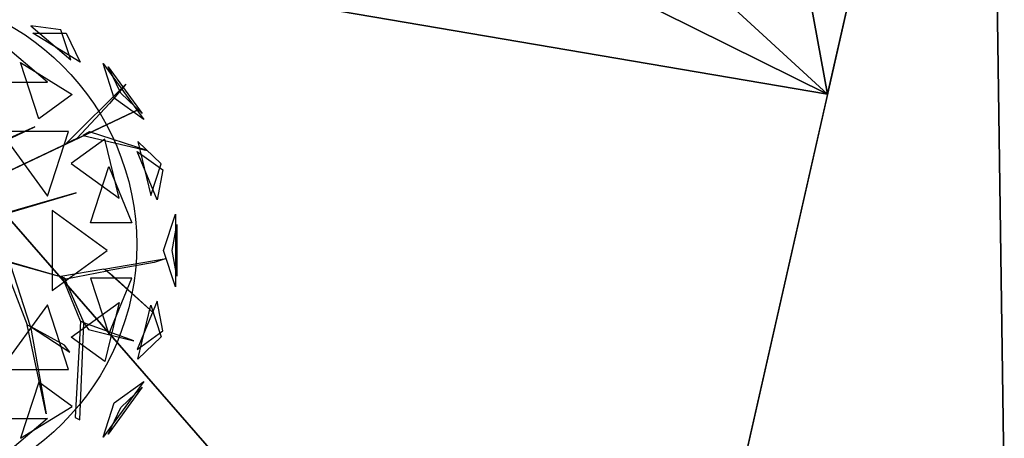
# Model space of a CAD drawing. Extents: x 22936 to 50368, y -4877 to 31080.
# Tile 102 of 256: x 42484 to 42971, y 3821 to 4028. Entities that reach past the tile are written whole.
import ezdxf

# ---------------------------------------------------------------- set-up
doc = ezdxf.new("R2010")
doc.units = 0
doc.layers.get('0').update_dxf_attribs({"linetype": 'CONTINUOUS'})
for name, color, linetype in [('00_TRACE_ARBRE', 3, 'CONTINUOUS'), ('00_TRACE_RDC', 241, 'CONTINUOUS'), ('08_AMENAGEMENTS_EXTERIEURS', 253, 'CONTINUOUS'), ('09_VEGETATION', 134, 'CONTINUOUS')]:
    doc.layers.add(name, color=color, linetype=linetype)

# ---------------------------------------------------------------- blocks, each defined once
blk = doc.blocks.new('TREE_GEOMETRIC_ROUND')
at = {"color": 7}
for p, q in [((925.3, 1423.3, 4599.3), (1187.4, 1200.2, 4661.7)), ((1123.5, 1396.8, 4337.8), (925.3, 1423.3, 4599.3)), ((1249.6, 1183.3, 3265.8), (938.1, 1374.8, 3199.5)), ((938.1, 1374.8, 3199.5), (1157.7, 1374.8, 3565.9)), ((1187.4, 1200.2, 4661.7), (1123.5, 1396.8, 4337.8)), ((1157.7, 1374.8, 3565.9), (1249.6, 1183.3, 3265.8)), ((1034.1, 1052.3, 5031.1), (729.4, 1311.8, 4958.5)), ((977.1, 811.1, 2577.8), (856.9, 1181.1, 2829.7)), ((856.9, 1181.1, 2829.7), (1197.9, 971.5, 2902.3)), ((1475, 947.5, 4561.2), (1401.1, 1175, 4186.4)), ((1401.1, 1175, 4186.4), (1668.5, 806.9, 4186.4)), ((1518.7, 979.3, 3459.9), (1435, 1154.1, 3733.7)), ((1435, 1154.1, 3733.7), (1659.1, 845.6, 3733.7)), ((645, 1052.3, 5283), (1034.1, 1052.3, 5031.1)), ((1157, 647.6, 3462.4), (1550.3, 1040.4, 3357.8)), ((1550.3, 1040.4, 3357.8), (1444.2, 912, 3431)), ((1659.1, 845.6, 3733.7), (1518.7, 979.3, 3459.9)), ((1197.9, 971.5, 2902.3), (977.1, 811.1, 2577.8)), ((1444.2, 912, 3431), (1228.9, 681.4, 3488.5)), ((1668.5, 806.9, 4186.4), (1475, 947.5, 4561.2)), ((504.8, 335.9, 3415.3), (1641.7, 875.3, 3593.2)), ((1641.7, 875.3, 3593.2), (504.8, 335.9, 3357.8)), ((640.5, 613.4, 4105.7), (950.7, 757.4, 4806.6)), ((950.7, 757.4, 4806.6), (659.8, 629.4, 4074.4)), ((725, 728.2, 5468.4), (1034.7, 302, 5468.4)), ((1173.2, 728.2, 5178.3), (725, 728.2, 5468.4)), ((1034.7, 302, 5468.4), (1173.2, 728.2, 5178.3)), ((1311.7, 725.2, 3561.8), (1270.6, 701, 3546.1)), ((1691.2, 602.7, 4205.1), (1311.7, 725.2, 3561.8)), ((1228.9, 681.4, 3488.5), (1157, 647.6, 3462.4)), ((1412.1, 676.5, 2902.3), (1191.4, 516.2, 2577.8)), ((1270.6, 701, 3546.1), (1691.2, 602.7, 4205.1)), ((1506.2, 287.5, 2829.7), (1412.1, 676.5, 2902.3)), ((1629.5, 660.3, 3265.8), (1715.4, 304.8, 3199.5)), ((1783.3, 513.7, 3565.9), (1629.5, 660.3, 3265.8)), ((1757.6, 277.7, 4599.3), (1626.4, 595.9, 4661.7)), ((1626.4, 595.9, 4661.7), (1793.7, 474.4, 4337.8)), ((1191.4, 516.2, 2577.8), (1506.2, 287.5, 2829.7)), ((1318.2, 125.8, 5283), (1438.5, 495.8, 5031.1)), ((1438.5, 495.8, 5031.1), (1591.1, 125.8, 4958.5)), ((1715.4, 304.8, 3199.5), (1783.3, 513.7, 3565.9)), ((1793.7, 474.4, 4337.8), (1757.6, 277.7, 4599.3)), ((1223.9, 322.2, 5052.5), (479.1, 108.8, 3886.1)), ((500, 108.8, 3797.1), (1223.9, 322.2, 5042)), ((1223.9, 322.2, 5042), (1223.9, 322.2, 5052.5)), ((1065.6, 207, 2392.4), (1065.6, -319.9, 2392.4)), ((1428.2, -56.5, 2682.5), (1065.6, 207, 2392.4)), ((1799.7, -56.5, 3316.1), (1877.6, 183.4, 3736.8)), ((1877.6, 183.4, 3736.8), (1877.6, -296.4, 3736.8)), ((1591.1, 125.8, 4958.5), (1318.2, 125.8, 5283)), ((1856.8, -56.5, 4415.9), (1888, 113.5, 4189.8)), ((1888, 113.5, 4189.8), (1888, -226.5, 4189.8)), ((1065.6, -319.9, 2392.4), (1428.2, -56.5, 2682.5)), ((1877.6, -296.4, 3736.8), (1799.7, -56.5, 3316.1)), ((1888, -226.5, 4189.8), (1856.8, -56.5, 4415.9)), ((676.7, -99.4, 2829.5), (1132.9, -232.9, 3326.4)), ((1144.2, -238.3, 3300.2), (718.1, -119.5, 2772)), ((1405.5, -179.3, 3242.7), (1816.5, -109.3, 3284.6)), ((1816.5, -109.3, 3284.6), (1738.2, -136.4, 3300.2)), ((740.6, -130.5, 2892.3), (900.6, -547.9, 4074.4)), ((923.2, -558.9, 4074.4), (793.3, -156.1, 2965.5)), ((1405.5, -179.3, 3242.7), (1121.6, -227.4, 3242.7)), ((1155.5, -243.8, 3315.9), (1428.1, -190.3, 3300.2)), ((1428.1, -190.3, 3300.2), (1405.5, -179.3, 3242.7)), ((1734.4, -469.5, 3023), (1416.8, -184.8, 3253.2)), ((1416.8, -184.8, 3253.2), (1464, -221.7, 3253.2)), ((1738.2, -136.4, 3300.2), (1428.1, -190.3, 3300.2)), ((1121.6, -227.4, 3242.7), (1155.5, -243.8, 3315.9)), ((1252.1, -523.5, 3608.8), (1132.9, -232.9, 3326.4)), ((1132.9, -232.9, 3326.4), (1144.2, -238.3, 3300.2)), ((1144.2, -238.3, 3300.2), (1274.7, -534.5, 3577.5)), ((1591.1, -238.8, 4958.5), (1318.2, -238.8, 5283)), ((1318.2, -238.8, 5283), (1438.5, -608.8, 5031.1)), ((1438.5, -608.8, 5031.1), (1591.1, -238.8, 4958.5)), ((1464, -221.7, 3253.2), (1734.4, -469.5, 3023)), ((1034.7, -415, 5468.4), (725, -841.2, 5468.4)), ((1173.2, -841.2, 5178.3), (1034.7, -415, 5468.4)), ((1191.4, -629.1, 2577.8), (1506.2, -400.4, 2829.7)), ((1506.2, -400.4, 2829.7), (1412.1, -789.5, 2902.3)), ((1757.6, -390.7, 4599.3), (1626.4, -708.9, 4661.7)), ((1629.5, -773.2, 3265.8), (1715.4, -417.8, 3199.5)), ((1715.4, -417.8, 3199.5), (1783.3, -626.7, 3565.9)), ((1793.7, -587.3, 4337.8), (1757.6, -390.7, 4599.3)), ((1024.9, -1134.2, 5230.3), (900.6, -547.9, 4074.4)), ((900.6, -547.9, 4074.4), (923.2, -558.9, 4074.4)), ((1147.2, -681.8, 4644.5), (923.2, -558.9, 4074.4)), ((923.2, -558.9, 4131.9), (1181.4, -726.4, 4822.3)), ((923.2, -558.9, 4074.4), (1024.9, -1134.2, 5230.3)), ((923.2, -558.9, 4074.4), (923.2, -558.9, 4131.9)), ((1252.1, -523.5, 3608.8), (1218, -1158.3, 4205.1)), ((1248.1, -1172.9, 4205.1), (1274.7, -534.5, 3577.5)), ((1274.7, -534.5, 3577.5), (1252.1, -523.5, 3608.8)), ((1274.7, -534.5, 3577.5), (1305.1, -577.2, 3650.7)), ((1603.5, -652.5, 3577.5), (1274.7, -534.5, 3577.5)), ((1305.1, -577.2, 3650.7), (1603.5, -652.5, 3577.5)), ((1412.1, -789.5, 2902.3), (1191.4, -629.1, 2577.8)), ((1626.4, -708.9, 4661.7), (1793.7, -587.3, 4337.8)), ((1783.3, -626.7, 3565.9), (1629.5, -773.2, 3265.8)), ((1181.4, -726.4, 4822.3), (1147.2, -681.8, 4644.5)), ((725, -841.2, 5468.4), (1173.2, -841.2, 5178.3)), ((977.1, -924.1, 2577.8), (856.9, -1294.1, 2829.7)), ((1197.9, -1084.4, 2902.3), (977.1, -924.1, 2577.8)), ((1668.5, -919.9, 4186.4), (1401.1, -1288, 4186.4)), ((1659.1, -958.6, 3733.7), (1435, -1267, 3733.7)), ((1475, -1060.5, 4561.2), (1668.5, -919.9, 4186.4)), ((1518.7, -1092.3, 3459.9), (1659.1, -958.6, 3733.7)), ((856.9, -1294.1, 2829.7), (1197.9, -1084.4, 2902.3)), ((1401.1, -1288, 4186.4), (1475, -1060.5, 4561.2)), ((1435, -1267, 3733.7), (1518.7, -1092.3, 3459.9)), ((645, -1165.3, 5283), (1034.1, -1165.3, 5031.1)), ((1034.1, -1165.3, 5031.1), (729.4, -1424.8, 4958.5)), ((1218, -1158.3, 4205.1), (1248.1, -1172.9, 4205.1))]:
    blk.add_line(p, q, dxfattribs=at)
mesh = blk.add_polyface(dxfattribs=at)
corners = [(1187.4, 1200.2, 4661.7), (1123.5, 1396.8, 4337.8), (925.3, 1423.3, 4599.3)]
mesh.append_faces([[corners[k] for k in face] for face in [(0, 1, 2)]], dxfattribs={"color": 7})
mesh = blk.add_polyface(dxfattribs=at)
corners = [(1157.7, 1374.8, 3565.9), (1249.6, 1183.3, 3265.8), (938.1, 1374.8, 3199.5)]
mesh.append_faces([[corners[k] for k in face] for face in [(0, 1, 2)]], dxfattribs={"color": 7})
mesh = blk.add_polyface(dxfattribs=at)
corners = [(645, 1052.3, 5283), (1034.1, 1052.3, 5031.1), (729.4, 1311.8, 4958.5)]
mesh.append_faces([[corners[k] for k in face] for face in [(0, 1, 2)]], dxfattribs={"color": 7})
mesh = blk.add_polyface(dxfattribs=at)
corners = [(1197.9, 971.5, 2902.3), (977.1, 811.1, 2577.8), (856.9, 1181.1, 2829.7)]
mesh.append_faces([[corners[k] for k in face] for face in [(0, 1, 2)]], dxfattribs={"color": 7})
mesh = blk.add_polyface(dxfattribs=at)
corners = [(1401.1, 1175, 4186.4), (1668.5, 806.9, 4186.4), (1475, 947.5, 4561.2)]
mesh.append_faces([[corners[k] for k in face] for face in [(0, 1, 2)]], dxfattribs={"color": 7})
mesh = blk.add_polyface(dxfattribs=at)
corners = [(1435, 1154.1, 3733.7), (1659.1, 845.6, 3733.7), (1518.7, 979.3, 3459.9)]
mesh.append_faces([[corners[k] for k in face] for face in [(0, 1, 2)]], dxfattribs={"color": 7})
mesh = blk.add_polyface(dxfattribs=at)
corners = [(1641.7, 875.3, 3593.2), (504.8, 335.9, 3357.8), (504.8, 335.9, 3415.3)]
mesh.append_faces([[corners[k] for k in face] for face in [(0, 1, 2)]], dxfattribs={"color": 7})
mesh = blk.add_polyface(dxfattribs=at)
corners = [(950.7, 757.4, 4806.6), (659.8, 629.4, 4074.4), (640.5, 613.4, 4105.7)]
mesh.append_faces([[corners[k] for k in face] for face in [(0, 1, 2)]], dxfattribs={"color": 7})
mesh = blk.add_polyface(dxfattribs=at)
corners = [(1173.2, 728.2, 5178.3), (725, 728.2, 5468.4), (1034.7, 302, 5468.4)]
mesh.append_faces([[corners[k] for k in face] for face in [(0, 1, 2)]], dxfattribs={"color": 7})
mesh = blk.add_polyface(dxfattribs=at)
corners = [(1691.2, 602.7, 4205.1), (1311.7, 725.2, 3561.8), (1270.6, 701, 3546.1)]
mesh.append_faces([[corners[k] for k in face] for face in [(0, 1, 2)]], dxfattribs={"color": 7})
mesh = blk.add_polyface(dxfattribs=at)
corners = [(1412.1, 676.5, 2902.3), (1191.4, 516.2, 2577.8), (1506.2, 287.5, 2829.7)]
mesh.append_faces([[corners[k] for k in face] for face in [(0, 1, 2)]], dxfattribs={"color": 7})
mesh = blk.add_polyface(dxfattribs=at)
corners = [(1629.5, 660.3, 3265.8), (1715.4, 304.8, 3199.5), (1783.3, 513.7, 3565.9)]
mesh.append_faces([[corners[k] for k in face] for face in [(0, 1, 2)]], dxfattribs={"color": 7})
mesh = blk.add_polyface(dxfattribs=at)
corners = [(1626.4, 595.9, 4661.7), (1793.7, 474.4, 4337.8), (1757.6, 277.7, 4599.3)]
mesh.append_faces([[corners[k] for k in face] for face in [(0, 1, 2)]], dxfattribs={"color": 7})
mesh = blk.add_polyface(dxfattribs=at)
corners = [(1438.5, 495.8, 5031.1), (1591.1, 125.8, 4958.5), (1318.2, 125.8, 5283)]
mesh.append_faces([[corners[k] for k in face] for face in [(0, 1, 2)]], dxfattribs={"color": 7})
mesh = blk.add_polyface(dxfattribs=at)
corners = [(1428.2, -56.5, 2682.5), (1065.6, 207, 2392.4), (1065.6, -319.9, 2392.4)]
mesh.append_faces([[corners[k] for k in face] for face in [(0, 1, 2)]], dxfattribs={"color": 7})
mesh = blk.add_polyface(dxfattribs=at)
corners = [(1877.6, 183.4, 3736.8), (1877.6, -296.4, 3736.8), (1799.7, -56.5, 3316.1)]
mesh.append_faces([[corners[k] for k in face] for face in [(0, 1, 2)]], dxfattribs={"color": 7})
mesh = blk.add_polyface(dxfattribs=at)
corners = [(1888, 113.5, 4189.8), (1888, -226.5, 4189.8), (1856.8, -56.5, 4415.9)]
mesh.append_faces([[corners[k] for k in face] for face in [(0, 1, 2)]], dxfattribs={"color": 7})
mesh = blk.add_polyface(dxfattribs=at)
corners = [(1464, -221.7, 3253.2), (1734.4, -469.5, 3023), (1416.8, -184.8, 3253.2)]
mesh.append_faces([[corners[k] for k in face] for face in [(0, 1, 2)]], dxfattribs={"color": 7})
mesh = blk.add_polyface(dxfattribs=at)
corners = [(1591.1, -238.8, 4958.5), (1318.2, -238.8, 5283), (1438.5, -608.8, 5031.1)]
mesh.append_faces([[corners[k] for k in face] for face in [(0, 1, 2)]], dxfattribs={"color": 7})
mesh = blk.add_polyface(dxfattribs=at)
corners = [(1173.2, -841.2, 5178.3), (1034.7, -415, 5468.4), (725, -841.2, 5468.4)]
mesh.append_faces([[corners[k] for k in face] for face in [(0, 1, 2)]], dxfattribs={"color": 7})
mesh = blk.add_polyface(dxfattribs=at)
corners = [(1506.2, -400.4, 2829.7), (1412.1, -789.5, 2902.3), (1191.4, -629.1, 2577.8)]
mesh.append_faces([[corners[k] for k in face] for face in [(0, 1, 2)]], dxfattribs={"color": 7})
mesh = blk.add_polyface(dxfattribs=at)
corners = [(1757.6, -390.7, 4599.3), (1626.4, -708.9, 4661.7), (1793.7, -587.3, 4337.8)]
mesh.append_faces([[corners[k] for k in face] for face in [(0, 1, 2)]], dxfattribs={"color": 7})
mesh = blk.add_polyface(dxfattribs=at)
corners = [(1715.4, -417.8, 3199.5), (1783.3, -626.7, 3565.9), (1629.5, -773.2, 3265.8)]
mesh.append_faces([[corners[k] for k in face] for face in [(0, 1, 2)]], dxfattribs={"color": 7})
mesh = blk.add_polyface(dxfattribs=at)
corners = [(1024.9, -1134.2, 5230.3), (900.6, -547.9, 4074.4), (923.2, -558.9, 4074.4)]
mesh.append_faces([[corners[k] for k in face] for face in [(0, 1, 2)]], dxfattribs={"color": 7})
mesh = blk.add_polyface(dxfattribs=at)
corners = [(1305.1, -577.2, 3650.7), (1603.5, -652.5, 3577.5), (1274.7, -534.5, 3577.5)]
mesh.append_faces([[corners[k] for k in face] for face in [(0, 1, 2)]], dxfattribs={"color": 7})
mesh = blk.add_polyface(dxfattribs=at)
corners = [(1197.9, -1084.4, 2902.3), (977.1, -924.1, 2577.8), (856.9, -1294.1, 2829.7)]
mesh.append_faces([[corners[k] for k in face] for face in [(0, 1, 2)]], dxfattribs={"color": 7})
mesh = blk.add_polyface(dxfattribs=at)
corners = [(1668.5, -919.9, 4186.4), (1401.1, -1288, 4186.4), (1475, -1060.5, 4561.2)]
mesh.append_faces([[corners[k] for k in face] for face in [(0, 1, 2)]], dxfattribs={"color": 7})
mesh = blk.add_polyface(dxfattribs=at)
corners = [(1659.1, -958.6, 3733.7), (1435, -1267, 3733.7), (1518.7, -1092.3, 3459.9)]
mesh.append_faces([[corners[k] for k in face] for face in [(0, 1, 2)]], dxfattribs={"color": 7})
mesh = blk.add_polyface(dxfattribs=at)
corners = [(645, -1165.3, 5283), (1034.1, -1165.3, 5031.1), (729.4, -1424.8, 4958.5)]
mesh.append_faces([[corners[k] for k in face] for face in [(0, 1, 2)]], dxfattribs={"color": 7})
blk = doc.blocks.new('ARBRE_SIMPLE')
for radius in [250, 17.5]:
    blk.add_circle((0, 0), radius)
blk = doc.blocks.new('GROUPER_1')
at = {"layer": '00_TRACE_ARBRE', "xscale": 0.5, "yscale": 0.5, "zscale": 0.5, "rotation": 10.53798942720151}
for p in [(802.92, 4528.2), (1006.23, 4290.46)]:
    blk.add_blockref('ARBRE_SIMPLE', p, dxfattribs=at)
blk = doc.blocks.new('GROUPER_2')
at = {"layer": '00_TRACE_RDC'}
blk.add_blockref('GROUPER_1', (12098.99, 4265.72), dxfattribs=at)
blk = doc.blocks.new('GROUPER_14')
at = {"layer": '08_AMENAGEMENTS_EXTERIEURS'}
for p, q in [((817.34, 935.13), (1355.17, 843.46)), ((1355.17, 843.46), (1260.59, 426.07))]:
    blk.add_line(p, q, dxfattribs=at)
mesh = blk.add_polyface(dxfattribs=at)
corners = [(817.34, 935.13), (1260.59, 426.07), (730.57, 426.07), (1355.17, 843.46)]
mesh.append_faces([[corners[k] for k in face] for face in [(0, 1, 2), (1, 0, 3)]], dxfattribs={"vtx0": -1})
blk = doc.blocks.new('GROUPER_15')
at = {"layer": '08_AMENAGEMENTS_EXTERIEURS'}
blk.add_line((991.61, 2722.19), (738.51, 1605.21), dxfattribs=at)
mesh = blk.add_polyface(dxfattribs=at)
corners = [(461.94, 4281.63), (224.07, 1581.77), (0, 1571.56), (690.13, 4316)]
mesh.append_faces([[corners[k] for k in face] for face in [(0, 1, 2), (1, 0, 3)]], dxfattribs={"vtx0": -1})
mesh = blk.add_polyface(dxfattribs=at)
corners = [(991.61, 2722.19), (1007.32, 1617.45), (738.51, 1605.21), (1006.24, 2718.87), (1031.37, 2829.76), (1208.81, 2799.52)]
mesh.append_faces([[corners[k] for k in face] for face in [(0, 1, 2), (1, 4, 5)]], dxfattribs={"vtx0": -1})
mesh.append_faces([[corners[k] for k in face] for face in [(1, 0, 3), (1, 3, 4)]], dxfattribs={"vtx0": -1, "vtx2": -1})
blk = doc.blocks.new('GROUPER_101')
at = {"layer": '08_AMENAGEMENTS_EXTERIEURS'}
for p, q in [((688.06, 2371.46), (1019.99, 3836.29)), ((150.23, 2463.13), (688.06, 2371.46))]:
    blk.add_line(p, q, dxfattribs=at)
mesh = blk.add_polyface(dxfattribs=at)
corners = [(419.29, 3836.29), (412.69, 2658.72), (218.57, 2658.72), (412.69, 2624.22), (177.69, 2624.22), (688.06, 2371.46), (150.23, 2463.13), (1019.99, 3836.29)]
mesh.append_faces([[corners[k] for k in face] for face in [(0, 1, 2), (4, 5, 6), (5, 0, 7)]], dxfattribs={"vtx0": -1})
mesh.append_faces([[corners[k] for k in face] for face in [(1, 0, 3)]], dxfattribs={"vtx0": -1, "vtx1": -1})
mesh.append_faces([[corners[k] for k in face] for face in [(5, 3, 0)]], dxfattribs={"vtx0": -1, "vtx1": -1, "vtx2": -1})
mesh.append_faces([[corners[k] for k in face] for face in [(5, 4, 3)]], dxfattribs={"vtx0": -1, "vtx2": -1})

msp = doc.modelspace()

# ---------------------------------------------------------------- block references
at = {"layer": '00_TRACE_RDC'}
msp.add_blockref('GROUPER_2', (29515.15, -4876.93), dxfattribs=at)
at = {"layer": '08_AMENAGEMENTS_EXTERIEURS', "color": 254}
for name, p in [('GROUPER_15', (41971.41, 1619.93)), ('GROUPER_101', (42195.48, 1619.93))]:
    msp.add_blockref(name, p, dxfattribs=at)
at = {"layer": '08_AMENAGEMENTS_EXTERIEURS', "color": 73}
msp.add_blockref('GROUPER_14', (41528.38, 3147.93), dxfattribs=at)
at = {"layer": '09_VEGETATION', "xscale": 0.075, "yscale": 0.075, "zscale": 0.075}
msp.add_blockref('TREE_GEOMETRIC_ROUND', (42420.39, 3918.37), dxfattribs=at)

doc.saveas('drawing.dxf')
